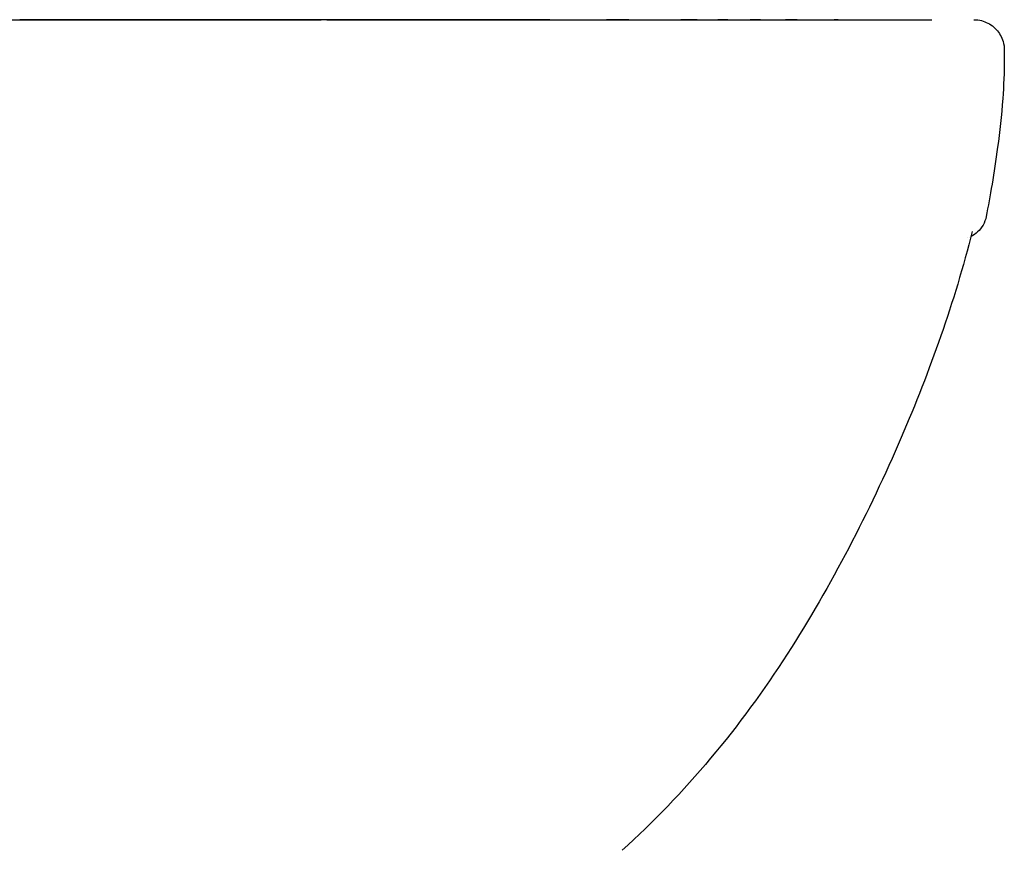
# Model space of a CAD drawing. Header units: millimetres. Extents: x -178 to 178, y -19 to 390.
# Tile 3 of 3: x 0 to 178, y 240 to 390. Entities that reach past the tile are written whole.
import ezdxf

# ---------------------------------------------------------------- set-up
doc = ezdxf.new("R2010")
doc.units = ezdxf.units.MM
doc.layers.add('GEB-KONTUR-A', color=5, linetype='CONTINUOUS')

msp = doc.modelspace()

# ---------------------------------------------------------------- linework, layer by layer
at = {"layer": 'GEB-KONTUR-A', "ltscale": 25}
for p, q in [((-0.01, 390), (0, 390)), ((51.39, 390), (48.67, 390)), ((55.41, 390), (55.41, 390)), ((177.7, 384.5), (177.7, 383))]:
    msp.add_line(p, q, dxfattribs=at)
msp.add_ellipse((51.7, 382), major_axis=(0, 8), ratio=0.231043, start_param=6.282796, end_param=6.283185, dxfattribs=at)
for points, knots in [([(-172.2, 390), (-172.2, 390), (-172.2, 390), (-172.2, 390), (-172.2, 390), (-172.19, 390), (-172.19, 390), (-172.19, 390), (-172.19, 390), (-172.18, 390), (-172.18, 390), (-172.18, 390), (-172.17, 390), (-172.17, 390), (-172.16, 390), (-172.16, 390), (-172.15, 390), (-172.15, 390), (-172.14, 390), (-172.14, 390), (-172.13, 390), (-172.13, 390), (-172.12, 390), (-172.12, 390), (-172.12, 390), (-172.11, 390), (-172.11, 390), (-172.11, 390), (-172.1, 390), (-172.1, 390), (-172.1, 390), (-172.1, 390), (-172.1, 390), (-172.09, 390), (-172.09, 390), (-172.09, 390), (-172.09, 390), (-172.09, 390), (-172.09, 390), (-172.09, 390), (-172.09, 390), (-172.09, 390), (-172.08, 390), (-172.07, 390), (-172.05, 390), (-172.03, 390), (-172.03, 390), (-172.03, 390), (-172.03, 390), (-172.02, 390), (-172.01, 390), (-172, 390), (-171.99, 390), (-171.97, 390), (-171.96, 390), (-171.96, 390), (-171.95, 390), (-171.95, 390), (-171.93, 390), (-171.9, 390), (-171.88, 390), (-171.88, 390), (-171.87, 390), (-171.87, 390), (-171.85, 390), (-171.84, 390), (-171.82, 390), (-171.8, 390), (-171.79, 390), (-171.78, 390), (-171.77, 390), (-171.77, 390), (-171.77, 390), (-171.76, 390), (-171.76, 390), (-171.75, 390), (-171.75, 390), (-171.75, 390), (-171.74, 390), (-171.74, 390), (-171.74, 390), (-171.74, 390), (-171.74, 390), (-171.73, 390), (-171.73, 390), (-171.73, 390), (-171.73, 390), (-171.73, 390), (-171.7, 390), (-171.67, 390), (-171.65, 390), (-171.63, 390), (-171.61, 390), (-171.6, 390), (-171.6, 390), (-171.6, 390), (-171.6, 390), (-171.57, 390), (-171.55, 390), (-171.54, 390), (-171.54, 390), (-171.54, 390), (-171.54, 390), (-171.54, 390), (-171.53, 390), (-171.53, 390), (-171.53, 390), (-171.53, 390), (-171.53, 390), (-171.53, 390), (-171.53, 390), (-171.53, 390), (-171.53, 390), (-171.53, 390), (-171.53, 390), (-171.53, 390), (-171.53, 390), (-171.53, 390), (-171.52, 390), (-171.51, 390), (-171.5, 390), (-171.47, 390), (-171.44, 390), (-171.41, 390), (-171.38, 390), (-171.35, 390), (-171.31, 390), (-171.29, 390), (-171.27, 390), (-171.26, 390), (-171.26, 390), (-171.25, 390), (-171.25, 390), (-171.2, 390), (-171.15, 390), (-171.1, 390), (-171.1, 390), (-171.09, 390), (-171.09, 390), (-171.06, 390), (-171.03, 390), (-171, 390), (-170.98, 390), (-170.96, 390), (-170.93, 390), (-170.93, 390), (-170.93, 390), (-170.92, 390), (-170.92, 390), (-170.92, 390), (-170.91, 390), (-170.89, 390), (-170.87, 390), (-170.85, 390), (-170.76, 390), (-170.66, 390), (-170.57, 390), (-170.5, 390), (-170.44, 390), (-170.38, 390), (-170.33, 390), (-170.27, 390), (-170.22, 390), (-170.16, 390), (-170.1, 390), (-170.05, 390), (-170.04, 390), (-170.02, 390), (-170.01, 390), (-169.98, 390), (-169.95, 390), (-169.92, 390), (-169.92, 390), (-169.91, 390), (-169.9, 390), (-169.89, 390), (-169.87, 390), (-169.85, 390), (-169.84, 390), (-169.84, 390), (-169.83, 390), (-169.82, 390), (-169.8, 390), (-169.79, 390), (-169.78, 390), (-169.78, 390), (-169.78, 390), (-169.77, 390), (-169.76, 390), (-169.76, 390), (-169.75, 390), (-169.74, 390), (-169.74, 390), (-169.73, 390), (-169.73, 390), (-169.73, 390), (-169.69, 390), (-169.63, 390), (-169.57, 390), (-169.56, 390), (-169.55, 390), (-169.53, 390), (-169.46, 390), (-169.38, 390), (-169.31, 390), (-169.29, 390), (-169.26, 390), (-169.24, 390), (-169.23, 390), (-169.21, 390), (-169.2, 390), (-169.18, 390), (-169.16, 390), (-169.15, 390), (-169.14, 390), (-169.13, 390), (-169.12, 390), (-169.11, 390), (-169.1, 390), (-169.09, 390), (-168.92, 390), (-168.74, 390), (-168.56, 390), (-168.55, 390), (-168.55, 390), (-168.55, 390), (-168.45, 390), (-168.35, 390), (-168.26, 390), (-168.21, 390), (-168.16, 390), (-168.1, 390), (-168.08, 390), (-168.05, 390), (-168.03, 390), (-168.02, 390), (-168, 390), (-167.99, 390), (-167.98, 390), (-167.97, 390), (-167.95, 390), (-167.95, 390), (-167.95, 390), (-167.95, 390), (-167.87, 390), (-167.78, 390), (-167.69, 390), (-167.51, 390), (-167.34, 390), (-167.15, 390), (-167.02, 390), (-166.88, 390), (-166.74, 390), (-166.69, 390), (-166.65, 390), (-166.6, 390), (-166.58, 390), (-166.56, 390), (-166.54, 390), (-166.51, 390), (-166.48, 390), (-166.46, 390), (-166.43, 390), (-166.4, 390), (-166.38, 390), (-166.36, 390), (-166.35, 390), (-166.33, 390), (-166.02, 390), (-165.65, 390), (-165.28, 390), (-165.25, 390), (-165.23, 390), (-165.2, 390), (-165.04, 390), (-164.86, 390), (-164.68, 390), (-164.52, 390), (-164.35, 390), (-164.18, 390), (-164.13, 390), (-164.08, 390), (-164.03, 390), (-164.02, 390), (-164.01, 390), (-164, 390), (-163.78, 390), (-163.58, 390), (-163.41, 390), (-163.35, 390), (-163.3, 390), (-163.25, 390), (-163.04, 390), (-162.76, 390), (-162.49, 390), (-162.48, 390), (-162.47, 390), (-162.46, 390), (-162.18, 390), (-161.91, 390), (-161.59, 390), (-161.45, 390), (-161.3, 390), (-161.14, 390), (-161.13, 390), (-161.11, 390), (-161.09, 390), (-160.94, 390), (-160.78, 390), (-160.63, 390), (-160.6, 390), (-160.57, 390), (-160.54, 390), (-160.38, 390), (-160.22, 390), (-160.07, 390), (-160.06, 390), (-160.06, 390), (-160.05, 390), (-160.01, 390), (-159.97, 390), (-159.93, 390), (-159.89, 390), (-159.85, 390), (-159.81, 390), (-159.79, 390), (-159.78, 390), (-159.77, 390), (-159.67, 390), (-159.58, 390), (-159.48, 390), (-159.13, 390), (-158.85, 390), (-158.46, 390), (-158.44, 390), (-158.41, 390), (-158.39, 390), (-158.32, 390), (-158.25, 390), (-158.17, 390), (-158.16, 390), (-158.14, 390), (-158.12, 390), (-157.85, 390), (-157.55, 390), (-157.28, 390), (-157.27, 390), (-157.27, 390), (-157.26, 390), (-157.25, 390), (-157.25, 390), (-157.24, 390), (-156.75, 390), (-156.32, 390), (-155.95, 390), (-155.93, 390), (-155.9, 390), (-155.88, 390), (-155.86, 390), (-155.84, 390), (-155.82, 390), (-155.49, 390), (-155.14, 390), (-154.78, 390), (-154.73, 390), (-154.68, 390), (-154.64, 390), (-154.6, 390), (-154.56, 390), (-154.52, 390), (-154.07, 390), (-153.58, 390), (-153.1, 390), (-152.62, 390), (-152.14, 390), (-151.66, 390), (-151.39, 390), (-151.13, 390), (-150.86, 390), (-150.66, 390), (-150.45, 390), (-150.24, 390), (-149.13, 390), (-148, 390), (-146.85, 390), (-145.96, 390), (-145.05, 390), (-144.14, 390), (-143.63, 390), (-143.13, 390), (-142.62, 390), (-142.06, 390), (-141.49, 390), (-140.92, 390), (-140.02, 390), (-139.13, 390), (-138.2, 390), (-138.01, 390), (-137.8, 390), (-137.6, 390), (-136.46, 390), (-135.34, 390), (-134.2, 390), (-134.01, 390), (-133.82, 390), (-133.63, 390), (-133.25, 390), (-132.87, 390), (-132.48, 390), (-131.9, 390), (-131.34, 390), (-130.73, 390), (-130.12, 390), (-129.51, 390), (-128.92, 390), (-128.32, 390), (-127.76, 390), (-127.15, 390), (-126.12, 390), (-125.06, 390), (-123.97, 390), (-123.79, 390), (-123.6, 390), (-123.42, 390), (-122.78, 390), (-122.13, 390), (-121.48, 390), (-120.82, 390), (-120.19, 390), (-119.5, 390), (-119.23, 390), (-118.96, 390), (-118.69, 390), (-117.92, 390), (-117.16, 390), (-116.4, 390), (-116.06, 390), (-115.74, 390), (-115.38, 390), (-114.6, 390), (-113.83, 390), (-113.06, 390), (-112.4, 390), (-111.75, 390), (-111.08, 390), (-110.35, 390), (-109.61, 390), (-108.87, 390), (-108.29, 390), (-107.72, 390), (-107.13, 390), (-106.96, 390), (-106.8, 390), (-106.63, 390), (-105.08, 390), (-103.66, 390), (-102.14, 390), (-101.81, 390), (-101.49, 390), (-101.16, 390), (-101.13, 390), (-101.1, 390), (-101.07, 390), (-99.9, 390), (-98.76, 390), (-97.7, 390), (-96.88, 390), (-96.06, 390), (-95.24, 390), (-94.67, 390), (-94.11, 390), (-93.55, 390), (-92.27, 390), (-91.1, 390), (-89.95, 390), (-89.86, 390), (-89.76, 390), (-89.67, 390), (-88.43, 390), (-87.29, 390), (-86.15, 390), (-85.82, 390), (-85.49, 390), (-85.17, 390), (-84.93, 390), (-84.69, 390), (-84.45, 390), (-83.95, 390), (-83.42, 390), (-82.96, 390), (-82.89, 390), (-82.83, 390), (-82.78, 390), (-82.13, 390), (-81.5, 390), (-80.87, 390), (-80.5, 390), (-80.14, 390), (-79.78, 390), (-78.84, 390), (-77.88, 390), (-77.01, 390), (-76.97, 390), (-76.94, 390), (-76.9, 390), (-76, 390), (-75.11, 390), (-74.24, 390), (-73.98, 390), (-73.72, 390), (-73.47, 390), (-73.29, 390), (-73.11, 390), (-72.94, 390), (-72.51, 390), (-72.12, 390), (-71.66, 390), (-71.08, 390), (-70.51, 390), (-69.96, 390), (-68.76, 390), (-67.59, 390), (-66.27, 390), (-66.27, 390), (-66.26, 390), (-66.25, 390), (-65.28, 390), (-64.38, 390), (-63.47, 390), (-63.15, 390), (-62.84, 390), (-62.53, 390), (-62.39, 390), (-62.25, 390), (-62.11, 390), (-61.67, 390), (-61.26, 390), (-60.79, 390), (-60.78, 390), (-60.77, 390), (-60.76, 390), (-60.16, 390), (-59.56, 390), (-58.97, 390), (-57.77, 390), (-56.6, 390), (-55.47, 390), (-55.37, 390), (-55.28, 390), (-55.18, 390), (-54.34, 390), (-53.51, 390), (-52.69, 390), (-52.65, 390), (-52.6, 390), (-52.55, 390), (-52.3, 390), (-52.05, 390), (-51.79, 390), (-51.62, 390), (-51.45, 390), (-51.28, 390), (-51.16, 390), (-51.03, 390), (-50.91, 390), (-50.79, 390), (-50.67, 390), (-50.55, 390), (-50.43, 390), (-50.31, 390), (-50.18, 390), (-50.13, 390), (-50.09, 390), (-50.04, 390), (-49.47, 390), (-48.89, 390), (-48.33, 390), (-48.23, 390), (-48.14, 390), (-48.04, 390), (-47.79, 390), (-47.54, 390), (-47.29, 390), (-46.84, 390), (-46.41, 390), (-45.98, 390), (-45.83, 390), (-45.67, 390), (-45.52, 390), (-45.23, 390), (-44.95, 390), (-44.7, 390), (-44.65, 390), (-44.59, 390), (-44.54, 390), (-43.81, 390), (-43.1, 390), (-42.4, 390), (-42.07, 390), (-41.75, 390), (-41.44, 390), (-41.39, 390), (-41.33, 390), (-41.28, 390), (-41.15, 390), (-41.02, 390), (-40.88, 390), (-40.64, 390), (-40.4, 390), (-40.19, 390), (-39.69, 390), (-39.19, 390), (-38.7, 390), (-38.55, 390), (-38.4, 390), (-38.26, 390), (-37.71, 390), (-37.13, 390), (-36.62, 390), (-36.55, 390), (-36.48, 390), (-36.4, 390), (-36.35, 390), (-36.29, 390), (-36.23, 390), (-35.73, 390), (-35.23, 390), (-34.75, 390), (-34.5, 390), (-34.25, 390), (-34, 390), (-33.98, 390), (-33.96, 390), (-33.94, 390), (-33.73, 390), (-33.5, 390), (-33.3, 390), (-33.24, 390), (-33.19, 390), (-33.15, 390), (-32.76, 390), (-32.38, 390), (-32, 390), (-31.47, 390), (-30.96, 390), (-30.45, 390), (-30.37, 390), (-30.29, 390), (-30.21, 390), (-29.86, 390), (-29.51, 390), (-29.17, 390), (-29.02, 390), (-28.87, 390), (-28.73, 390), (-28.67, 390), (-28.62, 390), (-28.56, 390), (-28.35, 390), (-28.15, 390), (-27.93, 390), (-27.59, 390), (-27.26, 390), (-26.94, 390), (-26.41, 390), (-25.9, 390), (-25.4, 390), (-25.36, 390), (-25.33, 390), (-25.29, 390), (-24.92, 390), (-24.56, 390), (-24.2, 390), (-24.01, 390), (-23.83, 390), (-23.64, 390), (-23.53, 390), (-23.41, 390), (-23.28, 390), (-23.21, 390), (-23.13, 390), (-23.05, 390), (-22.69, 390), (-22.34, 390), (-21.99, 390), (-21.93, 390), (-21.86, 390), (-21.79, 390), (-21.52, 390), (-21.27, 390), (-21, 390), (-20.87, 390), (-20.73, 390), (-20.58, 390), (-20.5, 390), (-20.42, 390), (-20.33, 390), (-19.99, 390), (-19.65, 390), (-19.31, 390), (-19.17, 390), (-19.03, 390), (-18.89, 390), (-18.81, 390), (-18.74, 390), (-18.66, 390), (-18.52, 390), (-18.38, 390), (-18.24, 390), (-18.19, 390), (-18.14, 390), (-18.09, 390), (-17.71, 390), (-17.34, 390), (-16.98, 390), (-16.41, 390), (-15.87, 390), (-15.33, 390), (-14.79, 390), (-14.27, 390), (-13.75, 390), (-13.58, 390), (-13.42, 390), (-13.26, 390), (-13.04, 390), (-12.82, 390), (-12.6, 390), (-12.47, 390), (-12.35, 390), (-12.22, 390), (-11.99, 390), (-11.77, 390), (-11.56, 390), (-11.39, 390), (-11.24, 390), (-11.09, 390), (-11, 390), (-10.9, 390), (-10.81, 390), (-10.43, 390), (-10.06, 390), (-9.71, 390), (-9.67, 390), (-9.62, 390), (-9.58, 390), (-9.47, 390), (-9.36, 390), (-9.26, 390), (-9, 390), (-8.75, 390), (-8.5, 390), (-8.17, 390), (-7.85, 390), (-7.55, 390), (-7.25, 390), (-6.97, 390), (-6.7, 390), (-6.63, 390), (-6.56, 390), (-6.5, 390), (-6.31, 390), (-6.13, 390), (-5.95, 390), (-5.75, 390), (-5.56, 390), (-5.38, 390), (-5.33, 390), (-5.29, 390), (-5.24, 390), (-5.13, 390), (-5.02, 390), (-4.91, 390), (-4.8, 390), (-4.69, 390), (-4.57, 390), (-4.55, 390), (-4.54, 390), (-4.52, 390), (-4.47, 390), (-4.41, 390), (-4.35, 390), (-4.16, 390), (-3.97, 390), (-3.79, 390), (-3.66, 390), (-3.53, 390), (-3.4, 390), (-3.35, 390), (-3.31, 390), (-3.27, 390), (-3.2, 390), (-3.13, 390), (-3.06, 390), (-2.82, 390), (-2.59, 390), (-2.34, 390), (-2.29, 390), (-2.24, 390), (-2.18, 390), (-2.05, 390), (-1.92, 390), (-1.79, 390), (-1.73, 390), (-1.66, 390), (-1.6, 390), (-1.47, 390), (-1.35, 390), (-1.21, 390), (-1.17, 390), (-1.13, 390), (-1.08, 390), (-1.01, 390), (-0.93, 390), (-0.86, 390), (-0.6, 390), (-0.36, 390), (-0.13, 390), (-0.09, 390), (-0.04, 390), (0, 390)], [0.1526116, 0.1526116, 0.1526116, 0.1526116, 0.15625, 0.15625, 0.15625, 0.1570581, 0.1570581, 0.1570581, 0.1669105, 0.1669105, 0.1669105, 0.171875, 0.171875, 0.171875, 0.1749961, 0.1749961, 0.1749961, 0.1796875, 0.1796875, 0.1796875, 0.1819764, 0.1819764, 0.1819764, 0.1835938, 0.1835938, 0.1835938, 0.1855469, 0.1855469, 0.1855469, 0.1865234, 0.1865234, 0.1865234, 0.1870117, 0.1870117, 0.1870117, 0.1874015, 0.1874015, 0.1874015, 0.1875, 0.1875, 0.1875, 0.1893008, 0.1893008, 0.1893008, 0.1989834, 0.1989834, 0.1989834, 0.1999908, 0.1999908, 0.1999908, 0.203125, 0.203125, 0.203125, 0.2088414, 0.2088414, 0.2088414, 0.2093904, 0.2093904, 0.2093904, 0.21875, 0.21875, 0.21875, 0.220893, 0.220893, 0.220893, 0.2265625, 0.2265625, 0.2265625, 0.2304688, 0.2304688, 0.2304688, 0.2314644, 0.2314644, 0.2314644, 0.2324219, 0.2324219, 0.2324219, 0.2333984, 0.2333984, 0.2333984, 0.2338867, 0.2338867, 0.2338867, 0.2342545, 0.2342545, 0.2342545, 0.234375, 0.234375, 0.234375, 0.2389789, 0.2389789, 0.2389789, 0.2419291, 0.2419291, 0.2419291, 0.2421875, 0.2421875, 0.2421875, 0.2475431, 0.2475431, 0.2475431, 0.2480469, 0.2480469, 0.2480469, 0.2490234, 0.2490234, 0.2490234, 0.2495117, 0.2495117, 0.2495117, 0.2496338, 0.2496338, 0.2496338, 0.2497253, 0.2497253, 0.2497253, 0.25, 0.25, 0.25, 0.2523253, 0.2523253, 0.2523253, 0.2578125, 0.2578125, 0.2578125, 0.262892, 0.262892, 0.262892, 0.2653841, 0.2653841, 0.2653841, 0.265625, 0.265625, 0.265625, 0.2731625, 0.2731625, 0.2731625, 0.2734375, 0.2734375, 0.2734375, 0.2773438, 0.2773438, 0.2773438, 0.2802734, 0.2802734, 0.2802734, 0.2808223, 0.2808223, 0.2808223, 0.28125, 0.28125, 0.28125, 0.2829552, 0.2829552, 0.2829552, 0.2912809, 0.2912809, 0.2912809, 0.296875, 0.296875, 0.296875, 0.3017975, 0.3017975, 0.3017975, 0.3074568, 0.3074568, 0.3074568, 0.3085938, 0.3085938, 0.3085938, 0.3119018, 0.3119018, 0.3119018, 0.3125, 0.3125, 0.3125, 0.3141135, 0.3141135, 0.3141135, 0.3144531, 0.3144531, 0.3144531, 0.3153598, 0.3153598, 0.3153598, 0.3154297, 0.3154297, 0.3154297, 0.315918, 0.315918, 0.315918, 0.3162305, 0.3162305, 0.3162305, 0.3164063, 0.3164063, 0.3164063, 0.3195927, 0.3195927, 0.3195927, 0.3203125, 0.3203125, 0.3203125, 0.3242188, 0.3242188, 0.3242188, 0.3254533, 0.3254533, 0.3254533, 0.3261719, 0.3261719, 0.3261719, 0.3271484, 0.3271484, 0.3271484, 0.3276936, 0.3276936, 0.3276936, 0.328125, 0.328125, 0.328125, 0.335824, 0.335824, 0.335824, 0.3359375, 0.3359375, 0.3359375, 0.3398438, 0.3398438, 0.3398438, 0.3417969, 0.3417969, 0.3417969, 0.3427734, 0.3427734, 0.3427734, 0.3432617, 0.3432617, 0.3432617, 0.3437106, 0.3437106, 0.3437106, 0.34375, 0.34375, 0.34375, 0.3463354, 0.3463354, 0.3463354, 0.3515625, 0.3515625, 0.3515625, 0.3554688, 0.3554688, 0.3554688, 0.3568721, 0.3568721, 0.3568721, 0.3574219, 0.3574219, 0.3574219, 0.3581986, 0.3581986, 0.3581986, 0.3589571, 0.3589571, 0.3589571, 0.359375, 0.359375, 0.359375, 0.3671875, 0.3671875, 0.3671875, 0.3677582, 0.3677582, 0.3677582, 0.3710938, 0.3710938, 0.3710938, 0.3740234, 0.3740234, 0.3740234, 0.3748501, 0.3748501, 0.3748501, 0.375, 0.375, 0.375, 0.3779757, 0.3779757, 0.3779757, 0.3789063, 0.3789063, 0.3789063, 0.3826804, 0.3826804, 0.3826804, 0.3828125, 0.3828125, 0.3828125, 0.3867188, 0.3867188, 0.3867188, 0.3884294, 0.3884294, 0.3884294, 0.3886161, 0.3886161, 0.3886161, 0.3903021, 0.3903021, 0.3903021, 0.390625, 0.390625, 0.390625, 0.3924763, 0.3924763, 0.3924763, 0.3925781, 0.3925781, 0.3925781, 0.3930143, 0.3930143, 0.3930143, 0.393424, 0.393424, 0.393424, 0.3935547, 0.3935547, 0.3935547, 0.3945313, 0.3945313, 0.3945313, 0.398208, 0.398208, 0.398208, 0.3984375, 0.3984375, 0.3984375, 0.3990718, 0.3990718, 0.3990718, 0.3992146, 0.3992146, 0.3992146, 0.4014993, 0.4014993, 0.4014993, 0.4015573, 0.4015573, 0.4015573, 0.4016142, 0.4016142, 0.4016142, 0.4057617, 0.4057617, 0.4057617, 0.4060271, 0.4060271, 0.4060271, 0.40625, 0.40625, 0.40625, 0.4094284, 0.4094284, 0.4094284, 0.4098372, 0.4098372, 0.4098372, 0.4101563, 0.4101563, 0.4101563, 0.4140625, 0.4140625, 0.4140625, 0.4179688, 0.4179688, 0.4179688, 0.4201811, 0.4201811, 0.4201811, 0.421875, 0.421875, 0.421875, 0.4306965, 0.4306965, 0.4306965, 0.4375, 0.4375, 0.4375, 0.4412178, 0.4412178, 0.4412178, 0.4453125, 0.4453125, 0.4453125, 0.4517404, 0.4517404, 0.4517404, 0.453125, 0.453125, 0.453125, 0.4609375, 0.4609375, 0.4609375, 0.4622452, 0.4622452, 0.4622452, 0.4648438, 0.4648438, 0.4648438, 0.46875, 0.46875, 0.46875, 0.4726525, 0.4726525, 0.4726525, 0.4765625, 0.4765625, 0.4765625, 0.483246, 0.483246, 0.483246, 0.484375, 0.484375, 0.484375, 0.4882813, 0.4882813, 0.4882813, 0.4921875, 0.4921875, 0.4921875, 0.493701, 0.493701, 0.493701, 0.4980469, 0.4980469, 0.4980469, 0.5, 0.5, 0.5, 0.5042271, 0.5042271, 0.5042271, 0.5078125, 0.5078125, 0.5078125, 0.5117188, 0.5117188, 0.5117188, 0.5147727, 0.5147727, 0.5147727, 0.515625, 0.515625, 0.515625, 0.5234375, 0.5234375, 0.5234375, 0.5251043, 0.5251043, 0.5251043, 0.5252669, 0.5252669, 0.5252669, 0.53125, 0.53125, 0.53125, 0.5358918, 0.5358918, 0.5358918, 0.5390625, 0.5390625, 0.5390625, 0.5462899, 0.5462899, 0.5462899, 0.546875, 0.546875, 0.546875, 0.5546875, 0.5546875, 0.5546875, 0.5569185, 0.5569185, 0.5569185, 0.5585938, 0.5585938, 0.5585938, 0.5620488, 0.5620488, 0.5620488, 0.5625, 0.5625, 0.5625, 0.5674569, 0.5674569, 0.5674569, 0.5703125, 0.5703125, 0.5703125, 0.577823, 0.577823, 0.577823, 0.578125, 0.578125, 0.578125, 0.5859375, 0.5859375, 0.5859375, 0.5882449, 0.5882449, 0.5882449, 0.5898438, 0.5898438, 0.5898438, 0.59375, 0.59375, 0.59375, 0.5986915, 0.5986915, 0.5986915, 0.6093173, 0.6093173, 0.6093173, 0.609375, 0.609375, 0.609375, 0.6171875, 0.6171875, 0.6171875, 0.6198841, 0.6198841, 0.6198841, 0.6210938, 0.6210938, 0.6210938, 0.6249116, 0.6249116, 0.6249116, 0.625, 0.625, 0.625, 0.6298939, 0.6298939, 0.6298939, 0.6397952, 0.6397952, 0.6397952, 0.640625, 0.640625, 0.640625, 0.6480159, 0.6480159, 0.6480159, 0.6484375, 0.6484375, 0.6484375, 0.6507657, 0.6507657, 0.6507657, 0.6523438, 0.6523438, 0.6523438, 0.6535248, 0.6535248, 0.6535248, 0.6547069, 0.6547069, 0.6547069, 0.6558406, 0.6558406, 0.6558406, 0.65625, 0.65625, 0.65625, 0.6610495, 0.6610495, 0.6610495, 0.6618721, 0.6618721, 0.6618721, 0.6640625, 0.6640625, 0.6640625, 0.6679688, 0.6679688, 0.6679688, 0.6693415, 0.6693415, 0.6693415, 0.671875, 0.671875, 0.671875, 0.6724168, 0.6724168, 0.6724168, 0.6796875, 0.6796875, 0.6796875, 0.6830402, 0.6830402, 0.6830402, 0.6835938, 0.6835938, 0.6835938, 0.6849855, 0.6849855, 0.6849855, 0.6875, 0.6875, 0.6875, 0.6935205, 0.6935205, 0.6935205, 0.6953125, 0.6953125, 0.6953125, 0.7021282, 0.7021282, 0.7021282, 0.703125, 0.703125, 0.703125, 0.7039155, 0.7039155, 0.7039155, 0.7109375, 0.7109375, 0.7109375, 0.7145299, 0.7145299, 0.7145299, 0.7148438, 0.7148438, 0.7148438, 0.7179472, 0.7179472, 0.7179472, 0.71875, 0.71875, 0.71875, 0.7252808, 0.7252808, 0.7252808, 0.734375, 0.734375, 0.734375, 0.7358217, 0.7358217, 0.7358217, 0.7421875, 0.7421875, 0.7421875, 0.7449611, 0.7449611, 0.7449611, 0.7460573, 0.7460573, 0.7460573, 0.75, 0.75, 0.75, 0.7560034, 0.7560034, 0.7560034, 0.765625, 0.765625, 0.765625, 0.7663046, 0.7663046, 0.7663046, 0.7734375, 0.7734375, 0.7734375, 0.7772924, 0.7772924, 0.7772924, 0.7797453, 0.7797453, 0.7797453, 0.78125, 0.78125, 0.78125, 0.7877752, 0.7877752, 0.7877752, 0.7890625, 0.7890625, 0.7890625, 0.7942743, 0.7942743, 0.7942743, 0.796875, 0.796875, 0.796875, 0.7983814, 0.7983814, 0.7983814, 0.8046875, 0.8046875, 0.8046875, 0.8073913, 0.8073913, 0.8073913, 0.8089117, 0.8089117, 0.8089117, 0.8115829, 0.8115829, 0.8115829, 0.8125, 0.8125, 0.8125, 0.8193425, 0.8193425, 0.8193425, 0.8298922, 0.8298922, 0.8298922, 0.8404757, 0.8404757, 0.8404757, 0.84375, 0.84375, 0.84375, 0.8482565, 0.8482565, 0.8482565, 0.8509168, 0.8509168, 0.8509168, 0.8557176, 0.8557176, 0.8557176, 0.859375, 0.859375, 0.859375, 0.8615867, 0.8615867, 0.8615867, 0.8707591, 0.8707591, 0.8707591, 0.8719476, 0.8719476, 0.8719476, 0.875, 0.875, 0.875, 0.8827087, 0.8827087, 0.8827087, 0.8931929, 0.8931929, 0.8931929, 0.9035713, 0.9035713, 0.9035713, 0.90625, 0.90625, 0.90625, 0.9137541, 0.9137541, 0.9137541, 0.921875, 0.921875, 0.921875, 0.9238822, 0.9238822, 0.9238822, 0.9291824, 0.9291824, 0.9291824, 0.9344347, 0.9344347, 0.9344347, 0.9350856, 0.9350856, 0.9350856, 0.9375, 0.9375, 0.9375, 0.9455925, 0.9455925, 0.9455925, 0.9513418, 0.9513418, 0.9513418, 0.953125, 0.953125, 0.953125, 0.9559802, 0.9559802, 0.9559802, 0.9666661, 0.9666661, 0.9666661, 0.96875, 0.96875, 0.96875, 0.974274, 0.974274, 0.974274, 0.9770354, 0.9770354, 0.9770354, 0.9825833, 0.9825833, 0.9825833, 0.984375, 0.984375, 0.984375, 0.9874772, 0.9874772, 0.9874772, 0.9980353, 0.9980353, 0.9980353, 1, 1, 1, 1]), ([(93.3, 390), (92.93, 390), (92.57, 390), (91.46, 390), (90.71, 390), (88.95, 390), (87.94, 390), (86.34, 390), (85.76, 390), (84.21, 390), (83.24, 390), (81.91, 390), (81.56, 390), (81.09, 390), (80.98, 390), (79.97, 390), (79.06, 390), (77.77, 390), (77.39, 390), (76.14, 390), (75.27, 390), (74.08, 390), (73.77, 390), (72.64, 390), (71.81, 390), (70.64, 390), (70.3, 390), (69.93, 390), (69.91, 390), (69.13, 390), (68.37, 390), (67.17, 390), (66.72, 390), (65.54, 390), (64.81, 390), (63.56, 390), (63.04, 390), (61.83, 390), (61.13, 390), (59.94, 390), (59.46, 390), (58.76, 390), (58.56, 390), (57.68, 390), (57, 390), (56.04, 390), (55.75, 390), (54.82, 390), (54.18, 390), (52.95, 390), (52.37, 390), (51.17, 390), (50.55, 390), (49.3, 390), (48.67, 390), (47.53, 390), (47.02, 390), (45.92, 390), (45.34, 390), (44.68, 390), (44.61, 390), (43.99, 390), (43.44, 390), (42.4, 390), (41.92, 390), (40.92, 390), (40.39, 390), (39.48, 390), (39.09, 390), (38.2, 390), (37.7, 390), (36.88, 390), (36.56, 390), (35.76, 390), (35.29, 390), (34.54, 390), (34.27, 390), (33.55, 390), (33.1, 390), (32.43, 390), (32.22, 390), (31.57, 390), (31.14, 390), (30.54, 390), (30.38, 390), (29.8, 390), (29.38, 390), (28.83, 390), (28.7, 390), (28.16, 390), (27.77, 390), (27.23, 390), (27.08, 390), (26.56, 390), (26.18, 390), (25.63, 390), (25.46, 390), (24.93, 390), (24.58, 390), (24.03, 390), (23.83, 390), (23.3, 390), (22.96, 390), (22.41, 390), (22.2, 390), (21.77, 390), (21.54, 390), (20.99, 390), (20.66, 390), (20.03, 390), (19.73, 390), (19.17, 390), (18.91, 390), (18.37, 390), (18.09, 390), (17.53, 390), (17.25, 390), (16.7, 390), (16.43, 390), (15.88, 390), (15.61, 390), (15.09, 390), (14.84, 390), (14.35, 390), (14.1, 390), (13.82, 390), (13.78, 390), (13.52, 390), (13.29, 390), (12.83, 390), (12.6, 390), (12.32, 390), (12.27, 390), (12.01, 390), (11.8, 390), (11.37, 390), (11.16, 390), (10.9, 390), (10.86, 390), (10.61, 390), (10.4, 390), (9.99, 390), (9.79, 390), (9.4, 390), (9.21, 390), (8.85, 390), (8.68, 390), (8.33, 390), (8.16, 390), (7.84, 390), (7.7, 390), (7.39, 390), (7.23, 390), (6.94, 390), (6.82, 390), (6.56, 390), (6.41, 390), (6.16, 390), (6.06, 390), (5.8, 390), (5.66, 390), (5.43, 390), (5.34, 390), (5.11, 390), (4.97, 390), (4.73, 390), (4.63, 390), (4.4, 390), (4.27, 390), (4.02, 390), (3.91, 390), (3.67, 390), (3.55, 390), (3.31, 390), (3.19, 390), (2.95, 390), (2.84, 390), (2.62, 390), (2.5, 390), (2.37, 390), (2.36, 390), (2.23, 390), (2.13, 390), (1.92, 390), (1.81, 390), (1.67, 390), (1.64, 390), (1.5, 390), (1.41, 390), (1.21, 390), (1.11, 390), (0.96, 390), (0.91, 390), (0.77, 390), (0.68, 390), (0.49, 390), (0.4, 390), (0.25, 390), (0.19, 390), (0.09, 390), (0.04, 390), (0, 390)], [0.7853262, 0.7853262, 0.7853262, 0.7853262, 0.7882264, 0.7882264, 0.7941778, 0.7941778, 0.8020532, 0.8020532, 0.8065621, 0.8065621, 0.8139621, 0.8139621, 0.8166573, 0.8166573, 0.8174998, 0.8174998, 0.8242945, 0.8242945, 0.8271372, 0.8271372, 0.8335825, 0.8335825, 0.8358524, 0.8358524, 0.8419024, 0.8419024, 0.8443784, 0.8443784, 0.8445397, 0.8445397, 0.8500242, 0.8500242, 0.8532233, 0.8532233, 0.8584519, 0.8584519, 0.8621082, 0.8621082, 0.8670465, 0.8670465, 0.8704565, 0.8704565, 0.8718924, 0.8718924, 0.8766116, 0.8766116, 0.8785791, 0.8785791, 0.8830399, 0.8830399, 0.8870157, 0.8870157, 0.8912783, 0.8912783, 0.8955409, 0.8955409, 0.8990243, 0.8990243, 0.9029504, 0.9029504, 0.903436, 0.903436, 0.9071304, 0.9071304, 0.9103621, 0.9103621, 0.9138464, 0.9138464, 0.9164494, 0.9164494, 0.919745, 0.919745, 0.9218898, 0.9218898, 0.9250137, 0.9250137, 0.9267932, 0.9267932, 0.9297612, 0.9297612, 0.9311827, 0.9311827, 0.9340102, 0.9340102, 0.9350902, 0.9350902, 0.9377895, 0.9377895, 0.9386874, 0.9386874, 0.9412644, 0.9412644, 0.9422145, 0.9422145, 0.944669, 0.944669, 0.9457759, 0.9457759, 0.9481068, 0.9481068, 0.949346, 0.949346, 0.9515528, 0.9515528, 0.9529092, 0.9529092, 0.9543798, 0.9543798, 0.9564868, 0.9564868, 0.9584434, 0.9584434, 0.9600957, 0.9600957, 0.9619258, 0.9619258, 0.9637097, 0.9637097, 0.9654744, 0.9654744, 0.967239, 0.967239, 0.968823, 0.968823, 0.9704065, 0.9704065, 0.97064, 0.97064, 0.9721073, 0.9721073, 0.9735743, 0.9735743, 0.9739085, 0.9739085, 0.9752662, 0.9752662, 0.9766237, 0.9766237, 0.9769183, 0.9769183, 0.9782371, 0.9782371, 0.9795559, 0.9795559, 0.9807296, 0.9807296, 0.9818576, 0.9818576, 0.9829564, 0.9829564, 0.9838939, 0.9838939, 0.9849266, 0.9849266, 0.985709, 0.985709, 0.9866277, 0.9866277, 0.987312, 0.987312, 0.9882333, 0.9882333, 0.9888141, 0.9888141, 0.9896842, 0.9896842, 0.9903509, 0.9903509, 0.9911694, 0.9911694, 0.9919153, 0.9919153, 0.9926909, 0.9926909, 0.9934665, 0.9934665, 0.9941837, 0.9941837, 0.9949027, 0.9949027, 0.9950171, 0.9950171, 0.9956861, 0.9956861, 0.9963574, 0.9963574, 0.9965868, 0.9965868, 0.9972097, 0.9972097, 0.997836, 0.997836, 0.9981724, 0.9981724, 0.998754, 0.998754, 0.9993404, 0.9993404, 0.9997266, 0.9997266, 1, 1, 1, 1]), ([(0, 390), (1.88, 390), (3.68, 390), (5.46, 390), (5.5, 390), (5.56, 390)], [0.00000002, 0.00000002, 0.00000002, 0.00000002, 0.01562502, 0.01562502, 0.01603959, 0.01603959, 0.01603959, 0.01603959]), ([(0, 390), (7.13, 390), (15.04, 390), (22.92, 390), (23.69, 390)], [0.000002, 0.000002, 0.000002, 0.000002, 0.4109689, 0.4554451, 0.4554451, 0.4554451, 0.4554451]), ([(9.36, 390), (10.09, 390), (10.82, 390), (11.68, 390), (11.9, 390), (12.25, 390), (12.76, 390), (13.25, 390), (14.21, 390), (14.81, 390), (16.51, 390), (17.51, 390), (18.48, 390), (18.51, 390), (18.68, 390), (18.78, 390), (19.09, 390), (19.33, 390), (20.17, 390), (20.88, 390), (21.74, 390), (21.75, 390), (21.75, 390)], [0.02566723, 0.02566723, 0.02566723, 0.02566723, 0.03125002, 0.03125002, 0.03222658, 0.03222658, 0.03320315, 0.03515627, 0.03515627, 0.03906252, 0.03906252, 0.04687502, 0.04687502, 0.04785158, 0.04785158, 0.04882815, 0.04882815, 0.05078127, 0.05078127, 0.05468752, 0.05468752, 0.05471294, 0.05471294, 0.05471294, 0.05471294]), ([(23.69, 390), (23.7, 390), (23.82, 390), (24.2, 390), (24.57, 390), (25.32, 390), (25.73, 390), (26.64, 390), (27.09, 390), (27.71, 390), (27.87, 390), (28.31, 390), (28.58, 390), (28.9, 390), (28.93, 390), (28.97, 390)], [0.05955292, 0.05955292, 0.05955292, 0.05955292, 0.05957033, 0.0605469, 0.06250002, 0.06250002, 0.06640627, 0.06640627, 0.07031252, 0.07031252, 0.07175402, 0.07175402, 0.07421877, 0.07421877, 0.07447543, 0.07447543, 0.07447543, 0.07447543]), ([(28.97, 390), (29.99, 390), (34.56, 390), (40.87, 390), (47, 390), (49.83, 390), (51.03, 390), (51.41, 390), (51.6, 390), (51.68, 390), (51.7, 390)], [0.5571578, 0.5571578, 0.5571578, 0.5571578, 0.6164534, 0.8219379, 0.9246801, 0.9760512, 0.988894, 0.9953154, 0.9985261, 0.9999823, 0.9999823, 0.9999823, 0.9999823]), ([(51.39, 390), (50.78, 390), (49.87, 390), (48.96, 390), (48.67, 390)], [0.1406015, 0.1406015, 0.1406015, 0.1406015, 0.6674843, 0.9231731, 0.9231731, 0.9231731, 0.9231731]), ([(58.83, 390), (58.34, 390), (57.85, 390), (56.78, 390), (56.2, 390), (55.38, 390), (54.99, 390), (54.57, 390), (54.47, 390), (54.38, 390)], [0.99266543, 0.99266543, 0.99266543, 0.99266543, 0.994140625, 0.994140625, 0.99609375, 0.99609375, 0.997070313, 0.997070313, 0.997353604, 0.997353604, 0.997353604, 0.997353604]), ([(55.41, 390), (55.44, 390), (55.48, 390), (55.51, 390), (55.6, 390), (55.68, 390), (55.78, 390), (55.85, 390), (55.93, 390), (56.01, 390), (56.19, 390), (56.38, 390), (56.59, 390), (56.73, 390), (56.87, 390), (57.03, 390), (57.1, 390), (57.18, 390), (57.27, 390), (57.35, 390), (57.44, 390), (57.53, 390), (57.63, 390), (57.73, 390), (57.83, 390), (57.89, 390), (57.96, 390), (58.02, 390), (58.24, 390), (58.47, 390), (58.71, 390), (58.76, 390), (58.8, 390), (58.85, 390), (59.09, 390), (59.35, 390), (59.6, 390), (59.65, 390), (59.7, 390), (59.75, 390), (60.02, 390), (60.29, 390), (60.57, 390), (60.6, 390), (60.64, 390), (60.67, 390), (60.69, 390), (60.71, 390), (60.72, 390), (60.98, 390), (61.24, 390), (61.52, 390), (61.6, 390), (61.67, 390), (61.75, 390), (62.05, 390), (62.35, 390), (62.65, 390), (62.71, 390), (62.77, 390), (62.84, 390), (63.13, 390), (63.42, 390), (63.7, 390), (63.79, 390), (63.88, 390), (63.97, 390), (64.03, 390), (64.09, 390), (64.14, 390), (64.48, 390), (64.82, 390), (65.15, 390), (65.31, 390), (65.48, 390), (65.63, 390), (65.77, 390), (65.9, 390), (66.03, 390), (66.12, 390), (66.21, 390), (66.29, 390), (66.32, 390), (66.34, 390), (66.37, 390), (66.41, 390), (66.45, 390), (66.49, 390), (66.83, 390), (67.21, 390), (67.62, 390), (67.71, 390), (67.81, 390), (67.9, 390), (67.95, 390), (68, 390), (68.05, 390), (68.14, 390), (68.22, 390), (68.31, 390), (68.5, 390), (68.69, 390), (68.89, 390), (68.99, 390), (69.09, 390), (69.2, 390), (69.31, 390), (69.42, 390), (69.52, 390), (69.64, 390), (69.76, 390), (69.88, 390), (69.95, 390), (70.03, 390), (70.1, 390), (70.13, 390), (70.15, 390), (70.18, 390), (70.48, 390), (70.79, 390), (71.11, 390), (71.19, 390), (71.27, 390), (71.36, 390), (71.39, 390), (71.43, 390), (71.47, 390), (71.52, 390), (71.57, 390), (71.62, 390), (71.68, 390), (71.73, 390), (71.78, 390), (71.84, 390), (71.89, 390), (71.95, 390), (72, 390), (72.06, 390), (72.11, 390), (72.13, 390), (72.15, 390), (72.17, 390), (72.26, 390), (72.35, 390), (72.44, 390), (72.53, 390), (72.63, 390), (72.73, 390), (72.74, 390), (72.75, 390), (72.76, 390), (72.86, 390), (72.96, 390), (73.06, 390), (73.09, 390), (73.12, 390), (73.15, 390), (73.25, 390), (73.35, 390), (73.46, 390), (73.46, 390), (73.47, 390), (73.48, 390), (73.53, 390), (73.58, 390), (73.63, 390), (73.68, 390), (73.73, 390), (73.77, 390), (73.82, 390), (73.86, 390), (73.91, 390), (73.95, 390), (73.99, 390), (74.04, 390), (74.07, 390), (74.09, 390), (74.12, 390), (74.14, 390), (74.16, 390), (74.18, 390), (74.2, 390), (74.21, 390), (74.22, 390), (74.25, 390), (74.29, 390), (74.34, 390), (74.38, 390), (74.43, 390), (74.48, 390), (74.54, 390), (74.59, 390), (74.65, 390), (74.71, 390), (74.78, 390), (74.84, 390), (74.91, 390), (74.98, 390), (75.05, 390), (75.12, 390), (75.19, 390), (75.27, 390), (75.28, 390), (75.28, 390), (75.29, 390), (75.37, 390), (75.44, 390), (75.52, 390), (75.59, 390), (75.67, 390), (75.75, 390), (75.82, 390), (75.9, 390), (75.98, 390), (76.05, 390), (76.12, 390), (76.19, 390)], [0.523549, 0.523549, 0.523549, 0.523549, 0.542352, 0.542352, 0.542352, 0.584098, 0.584098, 0.584098, 0.616448, 0.616448, 0.616448, 0.690435, 0.690435, 0.690435, 0.738693, 0.738693, 0.738693, 0.763945, 0.763945, 0.763945, 0.790306, 0.790306, 0.790306, 0.818594, 0.818594, 0.818594, 0.836024, 0.836024, 0.836024, 0.895642, 0.895642, 0.895642, 0.907489, 0.907489, 0.907489, 0.967544, 0.967544, 0.967544, 0.97901, 0.97901, 0.97901, 1.039625, 1.039625, 1.039625, 1.047594, 1.047594, 1.047594, 1.05101, 1.05101, 1.05101, 1.106711, 1.106711, 1.106711, 1.122515, 1.122515, 1.122515, 1.183379, 1.183379, 1.183379, 1.195721, 1.195721, 1.195721, 1.255242, 1.255242, 1.255242, 1.274468, 1.274468, 1.274468, 1.286919, 1.286919, 1.286919, 1.360895, 1.360895, 1.360895, 1.397723, 1.397723, 1.397723, 1.428699, 1.428699, 1.428699, 1.449702, 1.449702, 1.449702, 1.45563, 1.45563, 1.45563, 1.465448, 1.465448, 1.465448, 1.549142, 1.549142, 1.549142, 1.56891, 1.56891, 1.56891, 1.579203, 1.579203, 1.579203, 1.596353, 1.596353, 1.596353, 1.632668, 1.632668, 1.632668, 1.651405, 1.651405, 1.651405, 1.670859, 1.670859, 1.670859, 1.692062, 1.692062, 1.692062, 1.705785, 1.705785, 1.705785, 1.710321, 1.710321, 1.710321, 1.765634, 1.765634, 1.765634, 1.779223, 1.779223, 1.779223, 1.785327, 1.785327, 1.785327, 1.793287, 1.793287, 1.793287, 1.80158, 1.80158, 1.80158, 1.810137, 1.810137, 1.810137, 1.819265, 1.819265, 1.819265, 1.822665, 1.822665, 1.822665, 1.838191, 1.838191, 1.838191, 1.853741, 1.853741, 1.853741, 1.855583, 1.855583, 1.855583, 1.871154, 1.871154, 1.871154, 1.875379, 1.875379, 1.875379, 1.891011, 1.891011, 1.891011, 1.891991, 1.891991, 1.891991, 1.89976, 1.89976, 1.89976, 1.906834, 1.906834, 1.906834, 1.9133, 1.9133, 1.9133, 1.918861, 1.918861, 1.918861, 1.92211, 1.92211, 1.92211, 1.925259, 1.925259, 1.925259, 1.92788, 1.92788, 1.92788, 1.939595, 1.939595, 1.939595, 1.951504, 1.951504, 1.951504, 1.963613, 1.963613, 1.963613, 1.976024, 1.976024, 1.976024, 1.98862, 1.98862, 1.98862, 2.001494, 2.001494, 2.001494, 2.002717, 2.002717, 2.002717, 2.015569, 2.015569, 2.015569, 2.028408, 2.028408, 2.028408, 2.041583, 2.041583, 2.041583, 2.054123, 2.054123, 2.054123, 2.054123]), ([(71.32, 390), (71.24, 390), (71.15, 390), (69.34, 390), (67.58, 390), (65.59, 390), (65.4, 390), (65.2, 390)], [0.976173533, 0.976173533, 0.976173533, 0.976173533, 0.976562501, 0.976562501, 0.984375, 0.984375, 0.985213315, 0.985213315, 0.985213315, 0.985213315]), ([(76.19, 390), (76.24, 390), (76.3, 390), (76.35, 390), (76.41, 390), (76.46, 390), (76.52, 390), (76.63, 390), (76.74, 390), (76.85, 390), (77.07, 390), (77.29, 390), (77.51, 390), (77.95, 390), (78.39, 390), (78.83, 390), (79.72, 390), (80.6, 390), (81.49, 390), (83.06, 390), (84.62, 390), (86.19, 390), (86.4, 390), (86.62, 390), (86.84, 390), (90.33, 390), (93.84, 390), (97.4, 390), (97.48, 390), (97.57, 390), (97.65, 390), (97.66, 390), (97.67, 390), (97.68, 390), (101.33, 390), (104.99, 390), (108.69, 390), (108.73, 390), (108.76, 390), (108.79, 390), (109.17, 390), (109.54, 390), (109.91, 390)], [0, 0, 0, 0, 0.018609, 0.018609, 0.018609, 0.037228, 0.037228, 0.037228, 0.074491, 0.074491, 0.074491, 0.149117, 0.149117, 0.149117, 0.298752, 0.298752, 0.298752, 0.599417, 0.599417, 0.599417, 1.131863, 1.131863, 1.131863, 1.205175, 1.205175, 1.205175, 2.391811, 2.391811, 2.391811, 2.42021, 2.42021, 2.42021, 2.422967, 2.422967, 2.422967, 3.63935, 3.63935, 3.63935, 3.650237, 3.650237, 3.650237, 3.772196, 3.772196, 3.772196, 3.772196]), ([(95.63, 390), (95.35, 390), (95.09, 390), (94.67, 390), (94.43, 390), (94.01, 390), (93.8, 390), (93.16, 390), (92.73, 390), (92.19, 390), (92.13, 390), (91.97, 390), (91.89, 390), (91.81, 390)], [0.91913345, 0.91913345, 0.91913345, 0.91913345, 0.921875, 0.921875, 0.92382813, 0.92382813, 0.92578125, 0.92578125, 0.9296875, 0.9296875, 0.93066406, 0.93066406, 0.93151795, 0.93151795, 0.93151795, 0.93151795]), ([(93.3, 390), (103.4, 390), (112.75, 390), (129.06, 390), (136.09, 390), (147.91, 390), (152.79, 390), (158.96, 390), (160.9, 390), (163.03, 390), (163.47, 390), (164.04, 390), (164.2, 390), (164.4, 390), (164.46, 390), (164.54, 390), (164.56, 390), (164.6, 390), (164.61, 390), (164.63, 390), (164.64, 390), (164.64, 390)], [0, 0, 0, 0, 3.792787, 3.792787, 7.528006, 7.528006, 11.267618, 11.267618, 13.356784, 13.356784, 13.925303, 13.925303, 14.138488, 14.138488, 14.218432, 14.218432, 14.24841, 14.24841, 14.271977, 14.271977, 14.277869, 14.277869, 14.277869, 14.277869]), ([(109.91, 390), (109.83, 390), (109.74, 390), (108.82, 390), (107.97, 390), (106.71, 390), (106.27, 390), (105.88, 390)], [0.87421611, 0.87421611, 0.87421611, 0.87421611, 0.875, 0.875, 0.8828125, 0.8828125, 0.88641305, 0.88641305, 0.88641305, 0.88641305]), ([(122.27, 390), (122.21, 390), (121.83, 390), (121.44, 390), (120.52, 390), (119.92, 390), (119.3, 390)], [0.83132846, 0.83132846, 0.83132846, 0.83132846, 0.83203125, 0.8359375, 0.8359375, 0.84269171, 0.84269171, 0.84269171, 0.84269171]), ([(127.76, 390), (127.71, 390), (127.67, 390), (127.4, 390), (127.17, 390), (126.62, 390), (126.28, 390), (125.97, 390)], [0.809573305, 0.809573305, 0.809573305, 0.809573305, 0.810067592, 0.810067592, 0.812500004, 0.812500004, 0.816015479, 0.816015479, 0.816015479, 0.816015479]), ([(133.68, 390), (133.68, 390), (133.67, 390), (133.62, 390), (133.48, 390), (133.13, 390), (132.83, 390), (132.36, 390), (132.09, 390), (131.82, 390)], [0.789529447, 0.789529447, 0.789529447, 0.789529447, 0.789550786, 0.789550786, 0.790039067, 0.79101563, 0.792968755, 0.792968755, 0.795528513, 0.795528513, 0.795528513, 0.795528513]), ([(140.3, 390), (140.25, 390), (140.19, 390), (140.02, 390), (139.89, 390), (139.71, 390), (139.64, 390), (139.54, 390), (139.5, 390), (139.37, 390), (139.28, 390), (139.15, 390), (139.06, 390), (138.86, 390), (138.74, 390), (138.45, 390), (138.35, 390), (138.23, 390), (138.22, 390), (138.22, 390)], [0.768970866, 0.768970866, 0.768970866, 0.768970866, 0.769531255, 0.769531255, 0.770507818, 0.770507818, 0.771124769, 0.771124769, 0.77148438, 0.77148438, 0.772460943, 0.772460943, 0.773437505, 0.773437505, 0.774414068, 0.774414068, 0.77539063, 0.77539063, 0.775466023, 0.775466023, 0.775466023, 0.775466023]), ([(140.3, 390), (143.55, 390), (145.53, 390), (146.76, 390), (146.89, 390), (147, 390)], [0, 0, 0, 0, 3.955538, 3.955538, 4.455325, 4.455325, 4.455325, 4.455325]), ([(142.09, 390), (142.21, 390), (142.33, 390), (142.49, 390), (142.52, 390), (142.85, 390), (143.12, 390), (143.45, 390), (143.52, 390), (143.66, 390), (143.74, 390), (143.9, 390), (143.99, 390), (144.08, 390)], [0.59085498, 0.59085498, 0.59085498, 0.59085498, 0.59375001, 0.59375001, 0.594579, 0.594579, 0.60156251, 0.60156251, 0.60351563, 0.60351563, 0.60546876, 0.60546876, 0.60761621, 0.60761621, 0.60761621, 0.60761621]), ([(144.52, 390), (144.55, 390), (144.58, 390), (144.69, 390), (144.77, 390), (144.89, 390), (144.94, 390), (145.06, 390), (145.12, 390), (145.2, 390), (145.23, 390), (145.29, 390), (145.33, 390), (145.4, 390), (145.45, 390), (145.5, 390)], [0.610766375, 0.610766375, 0.610766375, 0.610766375, 0.611328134, 0.611328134, 0.613281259, 0.613281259, 0.614553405, 0.614553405, 0.617187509, 0.617187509, 0.618164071, 0.618164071, 0.619140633, 0.619140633, 0.620288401, 0.620288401, 0.620288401, 0.620288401]), ([(145.79, 390), (145.81, 390), (145.82, 390), (145.91, 390), (145.96, 390), (146.02, 390), (146.02, 390), (146.04, 390), (146.05, 390), (146.08, 390), (146.11, 390), (146.13, 390)], [0.622592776, 0.622592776, 0.622592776, 0.622592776, 0.623046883, 0.623046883, 0.625000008, 0.625000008, 0.62548829, 0.62548829, 0.625976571, 0.625976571, 0.626825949, 0.626825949, 0.626825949, 0.626825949]), ([(146.64, 390), (147.32, 390), (147.69, 390), (147.69, 390), (147.69, 390), (147.69, 390)], [0, 0, 0, 0, 2.620749, 2.620749, 2.623726, 2.623726, 2.623726, 2.623726]), ([(146.64, 390), (146.67, 390), (146.69, 390), (146.7, 390), (146.71, 390), (146.72, 390), (146.73, 390), (146.75, 390), (146.78, 390), (146.83, 390), (146.87, 390), (147, 390), (147.09, 390), (147.18, 390), (147.18, 390), (147.19, 390), (147.19, 390), (147.19, 390), (147.2, 390), (147.21, 390), (147.23, 390), (147.25, 390), (147.3, 390), (147.34, 390), (147.42, 390), (147.46, 390), (147.55, 390), (147.59, 390), (147.63, 390), (147.63, 390), (147.63, 390), (147.64, 390), (147.64, 390), (147.66, 390), (147.67, 390), (147.68, 390), (147.69, 390), (147.7, 390), (147.69, 390), (147.68, 390), (147.67, 390), (147.67, 390), (147.67, 390), (147.66, 390), (147.65, 390), (147.61, 390), (147.58, 390), (147.51, 390), (147.49, 390), (147.46, 390), (147.46, 390), (147.44, 390), (147.41, 390), (147.32, 390), (147.26, 390), (147.17, 390), (147.17, 390), (147.15, 390), (147.13, 390), (147.1, 390), (147.08, 390), (147.07, 390), (147.04, 390), (147.02, 390), (147, 390)], [0.63129316, 0.63129316, 0.63129316, 0.63129316, 0.63281251, 0.63281251, 0.63305665, 0.63305665, 0.63330079, 0.63378907, 0.63476563, 0.63476563, 0.63671876, 0.63671876, 0.64062501, 0.64062501, 0.64074708, 0.64074708, 0.64086915, 0.64111329, 0.64160157, 0.64257813, 0.64257813, 0.64453126, 0.64453126, 0.64843751, 0.64843751, 0.65191865, 0.65191865, 0.65625001, 0.65625001, 0.65649415, 0.65649415, 0.65673829, 0.65722657, 0.65820313, 0.66015626, 0.66015626, 0.66406251, 0.66406251, 0.67187501, 0.67187501, 0.67578126, 0.67578126, 0.67603577, 0.67603577, 0.67968751, 0.67968751, 0.68750001, 0.68750001, 0.69140626, 0.69140626, 0.69151736, 0.69151736, 0.69531251, 0.69531251, 0.70312501, 0.70312501, 0.70410157, 0.70410157, 0.70507813, 0.70703126, 0.70703126, 0.70790319, 0.70790319, 0.70991001, 0.70991001, 0.70991001, 0.70991001]), ([(172.18, 390), (172.18, 390), (172.18, 390), (172.18, 390), (172.18, 390), (172.18, 390), (172.19, 390), (172.19, 390), (172.19, 390), (172.19, 390), (172.2, 390), (172.2, 390), (172.2, 390), (172.2, 390), (172.2, 390), (172.2, 390), (172.2, 390), (172.2, 390), (172.2, 390), (172.21, 390), (172.21, 390), (172.21, 390), (172.21, 390), (172.22, 390), (172.22, 390), (172.23, 390), (172.23, 390), (172.27, 390), (172.29, 390), (172.53, 389.99), (172.74, 389.98), (173.36, 389.89), (173.77, 389.79), (174.55, 389.49), (174.93, 389.29), (175.63, 388.82), (175.95, 388.54), (176.52, 387.93), (176.77, 387.58), (177.18, 386.86), (177.35, 386.46), (177.62, 385.56), (177.7, 385.03), (177.7, 384.5)], [0, 0, 0, 0, 0.003906, 0.003906, 0.144531, 0.144531, 0.332031, 0.332031, 0.582031, 0.582031, 0.707031, 0.707031, 0.769531, 0.769531, 0.800782, 0.800782, 0.81642, 0.81642, 0.820406, 0.820406, 0.821399, 0.821399, 0.821891, 0.821891, 0.822878, 0.822878, 0.824838, 0.824838, 0.832654, 0.832654, 0.895256, 0.895256, 1.021082, 1.021082, 1.146908, 1.146908, 1.272734, 1.272734, 1.398559, 1.398559, 1.524385, 1.524385, 1.68227, 1.68227, 1.68227, 1.68227]), ([(177.69, 383), (177.69, 380.48), (177.58, 378.05), (177.19, 372.67), (176.87, 369.75), (175.86, 362.29), (175.11, 358.05), (174.43, 354.44)], [0, 0, 0, 0, 0.777879, 0.777879, 1.819009, 1.819009, 3.589768, 3.589768, 3.589768, 3.589768]), ([(174.43, 354.44), (174.33, 353.91), (174.13, 353.39), (173.61, 352.46), (173.27, 352.03), (172.52, 351.36), (172.12, 351.08), (171.69, 350.87)], [0, 0, 0, 0, 0.162093, 0.162093, 0.3213116, 0.3213116, 0.4647993, 0.4647993, 0.4647993, 0.4647993]), ([(171.91, 351.74), (168.7, 339.02), (164.27, 326.59), (153.27, 301.04), (146.47, 287.85), (130.13, 262.38), (119.96, 250.17), (108.7, 240)], [0, 0, 0, 0, 3.938625, 3.938625, 8.361319, 8.361319, 13.0236, 13.0236, 13.0236, 13.0236])]:
    msp.add_open_spline(points, degree=3, knots=knots, dxfattribs=at)
for points in [[(0, 390), (1.85, 390), (3.71, 390), (5.56, 390)], [(9.36, 390), (13.51, 390), (17.65, 390), (21.75, 390)], [(23.69, 390), (25.46, 390), (27.22, 390), (28.97, 390)], [(41.38, 390), (43.24, 390), (45.08, 390), (46.9, 390)], [(41.38, 390), (42.93, 390), (44.76, 390), (46.9, 390)], [(51.7, 390), (52.6, 390), (53.49, 390), (54.38, 390)], [(58.83, 390), (60.97, 390), (63.09, 390), (65.2, 390)], [(71.32, 390), (78.49, 390), (85.42, 390), (91.81, 390)], [(95.63, 390), (99.23, 390), (102.67, 390), (105.88, 390)], [(109.91, 390), (113.31, 390), (116.45, 390), (119.3, 390)], [(122.27, 390), (123.57, 390), (124.8, 390), (125.97, 390)], [(127.76, 390), (129.21, 390), (130.56, 390), (131.82, 390)], [(133.68, 390), (135.38, 390), (136.88, 390), (138.22, 390)], [(177.7, 384.5), (177.7, 384.5), (177.7, 384.5), (177.7, 384.5)], [(177.69, 383), (177.69, 383), (177.69, 383), (177.69, 383)], [(171.12, 350.64), (171.12, 350.64), (171.12, 350.64), (171.12, 350.64)], [(171.36, 350.73), (171.36, 350.73), (171.36, 350.73), (171.36, 350.73)], [(108.7, 240), (108.7, 240), (108.7, 240), (108.7, 240)]]:
    msp.add_open_spline(points, degree=3, dxfattribs=at)

doc.saveas('drawing.dxf')
